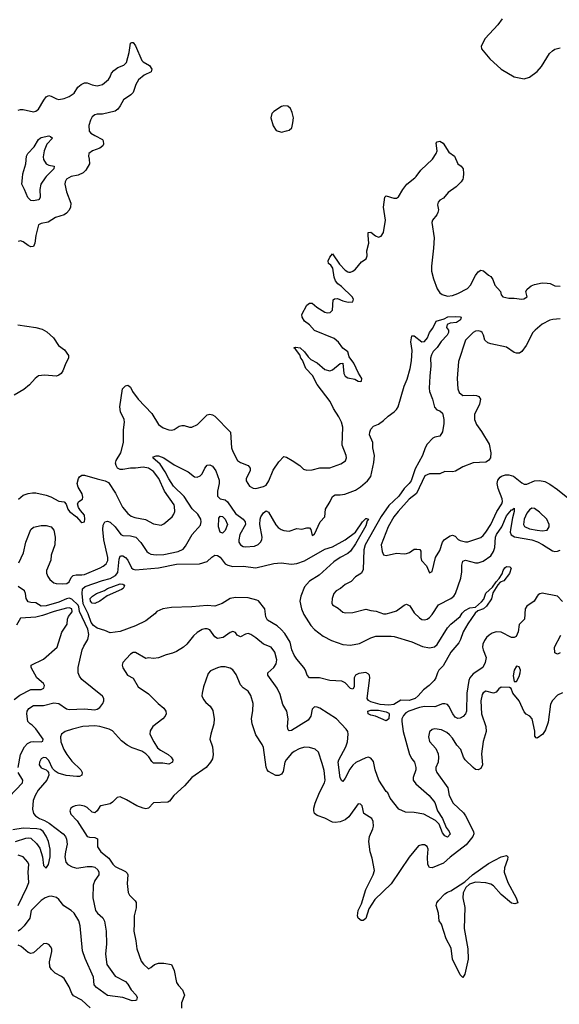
# Model space of a CAD drawing. Header units: inches. Extents: x 1384664 to 1536621, y 460766 to 646467.
# Tile 231 of 256: x 1482183 to 1486404, y 493537 to 501237. Entities that reach past the tile are written whole.
import ezdxf

# ---------------------------------------------------------------- set-up
doc = ezdxf.new("R2010")
doc.units = ezdxf.units.IN
doc.header["$MEASUREMENT"] = 0
doc.layers.add('B4489', color=7, linetype='Continuous')
doc.layers.add('B4580', color=7, linetype='Continuous')

msp = doc.modelspace()

# ---------------------------------------------------------------- linework, layer by layer
at = {"layer": 'B4489', "color": 5}
for points, elevation in [([(1482567.3, 500000), (1482549.1, 499990), (1482539.6, 499970), (1482536.5, 499950), (1482548.8, 499890), (1482582, 499802), (1482580.2, 499770), (1482570, 499748.2), (1482550, 499724.2), (1482530, 499711.9), (1482462, 499690), (1482406.1, 499653.9), (1482350, 499641.7), (1482330, 499631.5), (1482308.9, 499550), (1482301.5, 499490), (1482290, 499462.9), (1482270, 499461.3), (1482250, 499469.7), (1482210, 499499.7), (1482190, 499508), (1482170, 499502)], 680), ([(1482173, 497487), (1482210, 497518), (1482247.9, 497532.1), (1482282.7, 497537.3), (1482310, 497535.8), (1482390, 497518.7), (1482426.3, 497506.3), (1482490, 497470.7), (1482530, 497466), (1482547.5, 497447.5), (1482558.4, 497410), (1482573.4, 497390), (1482628.5, 497348.5), (1482661, 497310), (1482670, 497304), (1482689.1, 497310.9), (1482693, 497330), (1482690, 497362), (1482658.7, 497398.7), (1482643.5, 497423.5), (1482634.5, 497450), (1482645.2, 497470), (1482673.2, 497486.8), (1482678, 497502), (1482671.8, 497530), (1482641.3, 497581.3), (1482632.8, 497610), (1482642, 497650), (1482650, 497662.8), (1482670, 497674.8), (1482690, 497674), (1482790, 497647.2), (1482851.3, 497630), (1482877.2, 497617.2), (1482933, 497533), (1482985.9, 497425.9), (1483030, 497374.9), (1483054.3, 497354.3), (1483084.2, 497344.2), (1483168.1, 497328.1), (1483230, 497295.8), (1483290, 497283.8), (1483310, 497294), (1483374.7, 497350), (1483389.7, 497370), (1483395.3, 497390), (1483394.8, 497430), (1483390, 497442), (1483316.7, 497550), (1483272.3, 497650), (1483230, 497703.6), (1483190, 497728.9), (1483150, 497737.2), (1483090, 497729.2), (1483049.5, 497730.5), (1482990, 497718.4), (1482970, 497719.8), (1482948.9, 497728.9), (1482936.9, 497750), (1482933.5, 497770), (1482937.6, 497790), (1482973, 497850), (1482994.7, 497930), (1482995.2, 498030), (1483001.8, 498090), (1482999.1, 498110), (1482971.4, 498170), (1482966.2, 498210), (1482988.2, 498350), (1483010, 498373.4), (1483030, 498378), (1483050, 498362.8), (1483066, 498330), (1483110, 498268.4), (1483217, 498157), (1483268.2, 498070), (1483306.2, 498046.2), (1483349.5, 498030.5), (1483370, 498027), (1483390, 498032), (1483430, 498058), (1483450, 498064.6), (1483470, 498064.6), (1483510, 498050.4), (1483530, 498050.4), (1483574, 498070), (1483650, 498146), (1483670, 498151.4), (1483690, 498147.2), (1483710, 498135.2), (1483832.9, 498010), (1483840.9, 497890), (1483850, 497858.9), (1483886.8, 497790), (1483910, 497773.2), (1483970, 497751.4), (1483986.7, 497730), (1483985.7, 497710), (1483954.6, 497650), (1483954.9, 497630), (1483980.4, 497590), (1484010, 497573.7), (1484030, 497572), (1484090, 497585.5), (1484110, 497597.8), (1484130.8, 497630), (1484166.8, 497713.2), (1484210, 497778.8), (1484250, 497822), (1484270, 497817), (1484314.9, 497790), (1484374, 497750), (1484402.3, 497722.3), (1484430, 497715.3), (1484470, 497718), (1484530, 497732.8), (1484610, 497731.1), (1484695.3, 497764.7), (1484732.4, 497787.6), (1484740.5, 497810), (1484737.6, 497830), (1484705.3, 497910), (1484710.6, 498050), (1484700.5, 498090), (1484680.4, 498130), (1484636.6, 498196.6), (1484612.1, 498250), (1484510, 498383.5), (1484474.7, 498454.7), (1484421.3, 498510), (1484394, 498574), (1484382.7, 498590), (1484375.1, 498615.1), (1484340.4, 498660.4), (1484328, 498670), (1484344, 498676), (1484376, 498670), (1484410, 498638.8), (1484439.5, 498599.5), (1484460.8, 498580.8), (1484510, 498553.1), (1484570, 498502), (1484610, 498491.4), (1484630, 498498.5), (1484690, 498548.4), (1484710, 498552), (1484719.6, 498470), (1484730, 498448.8), (1484750, 498437.4), (1484805.1, 498425.1), (1484830, 498411), (1484850, 498406.8), (1484858, 498410), (1484859, 498430), (1484833.2, 498473.2), (1484797.2, 498550), (1484761.4, 498601.4), (1484750, 498639), (1484710, 498669), (1484675.7, 498715.7), (1484643.6, 498743.6), (1484490, 498807), (1484450, 498849.3), (1484410, 498879.3), (1484392, 498910), (1484389.7, 498930.3), (1484430, 499004.7), (1484450, 499021), (1484470, 499021), (1484508.2, 498988.2), (1484570, 498950.7), (1484590, 498944.9), (1484611.9, 498948.1), (1484630, 498964.7), (1484634, 499046), (1484645.2, 499054.8), (1484670, 499057.3), (1484710, 499039.3), (1484752.1, 499027.9), (1484788.7, 499031.3), (1484794, 499050), (1484782.7, 499070), (1484700.5, 499150), (1484670.9, 499170.9), (1484653.5, 499193.5), (1484643.3, 499223.3), (1484633.6, 499293.6), (1484616.6, 499316.6), (1484598, 499330), (1484596.9, 499350), (1484610, 499380.7), (1484630, 499404.9), (1484685.1, 499325.1), (1484730, 499279.1), (1484750, 499263.8), (1484756.6, 499263.4), (1484770, 499263), (1484788.7, 499270), (1484810, 499285.5), (1484857.6, 499342.4), (1484893.6, 499366.4), (1484900.9, 499390), (1484898.7, 499430), (1484914.3, 499490), (1484908, 499550), (1484910, 499572), (1484930, 499574.8), (1484966.2, 499546.2), (1484990, 499536), (1485010, 499544.7), (1485030, 499571.3), (1485044, 499670), (1485029.7, 499770), (1485040.7, 499850), (1485050, 499858.4), (1485110, 499840.6), (1485130, 499841.4), (1485147.6, 499852.4), (1485181.5, 499910), (1485212.8, 499950), (1485273.6, 500000)], 680), ([(1482383.2, 500000), (1482349.2, 499950.8), (1482341.6, 499910), (1482342.6, 499850), (1482334.9, 499830), (1482330, 499827.5), (1482290, 499820.2), (1482270, 499822), (1482245.3, 499845.3), (1482220.7, 499910), (1482198.4, 499950), (1482204.6, 500000)], 660), ([(1485651.5, 500000), (1485650.6, 499990.6), (1485637.1, 499970), (1485598.4, 499930), (1485535.2, 499884.8), (1485497.8, 499842.2), (1485470, 499825.1), (1485456.4, 499810), (1485452.2, 499790), (1485458.3, 499750), (1485455.3, 499730), (1485447.2, 499710), (1485412.9, 499670), (1485407.4, 499650), (1485425, 499530), (1485420.6, 499450), (1485404.3, 499310), (1485405.5, 499270), (1485420.5, 499210), (1485450, 499131.8), (1485470, 499101.1), (1485487.1, 499087.1), (1485530, 499075.8), (1485570, 499080.2), (1485610, 499095.3), (1485684.9, 499135.1), (1485710, 499160.3), (1485750, 499235.8), (1485770, 499263.8), (1485790, 499279.1), (1485812.1, 499272.1), (1485850, 499238.8), (1485870, 499227.3), (1485884.6, 499204.6), (1485900, 499160), (1485943.8, 499110), (1485950, 499086), (1485962.8, 499070), (1486010, 499058.7), (1486050, 499058.7), (1486110, 499050.6), (1486126.6, 499053.4), (1486153.2, 499070), (1486142.7, 499110), (1486152.3, 499130), (1486184.1, 499155.9), (1486210, 499167.2), (1486270, 499178.2), (1486310, 499177.3), (1486332.8, 499172.8), (1486370, 499154.4), (1486410, 499152.9)], 680), ([(1482175.8, 496990), (1482211.7, 497068.3), (1482230, 497150.2), (1482270, 497250.5), (1482290, 497268.4), (1482350, 497282.6), (1482390, 497280.8), (1482430, 497271.5), (1482450, 497244.9), (1482459.4, 497190), (1482458.8, 497130), (1482430.2, 497050.2), (1482425.4, 497010), (1482393.6, 496930), (1482392.9, 496910), (1482402.4, 496882.4), (1482419.3, 496859.3), (1482450, 496833), (1482467.6, 496827.6), (1482515.5, 496824.5), (1482551.7, 496828.3), (1482570, 496840.4), (1482586, 496874), (1482601.3, 496890), (1482624.3, 496895.7), (1482670, 496894.6), (1482690, 496898.6), (1482811.9, 496950), (1482836.8, 496963.2), (1482858.1, 496981.9), (1482871.1, 497008.9), (1482873, 497030), (1482840.9, 497170), (1482834.4, 497250), (1482836.7, 497283.3), (1482850, 497310.2), (1482870, 497314.6), (1482890, 497307.9), (1482930.2, 497270), (1482974.9, 497210), (1482990, 497202.7), (1483050, 497201.2), (1483091.8, 497190), (1483130, 497148.9), (1483178.6, 497078.6), (1483190, 497067.4), (1483210, 497058), (1483250, 497051), (1483310, 497053.7), (1483422.8, 497077.2), (1483462.5, 497097.5), (1483481, 497119), (1483532.7, 497210), (1483597.1, 497282.9), (1483603.7, 497310), (1483600.6, 497330), (1483575.4, 497370), (1483533, 497413), (1483470, 497508.7), (1483385.7, 497590), (1483350, 497646.2), (1483321.9, 497701.9), (1483281.4, 497761.4), (1483224.5, 497810), (1483230, 497817.3), (1483250, 497826), (1483270, 497825.3), (1483310, 497811.6), (1483390, 497755.5), (1483501.1, 497701.1), (1483550, 497662.4), (1483570, 497660.5), (1483595.1, 497670), (1483610, 497684.9), (1483631.1, 497728.9), (1483650, 497752.4), (1483670, 497755.8), (1483690, 497746.7), (1483717.2, 497710), (1483743.4, 497636.6), (1483743.8, 497610), (1483730.2, 497550), (1483730.3, 497510), (1483750, 497490.3), (1483790, 497480.9), (1483807.8, 497467.8), (1483870, 497374.7), (1483931.7, 497331.7), (1483947.7, 497310), (1483949.4, 497290), (1483905.2, 497210), (1483896.3, 497170), (1483897.8, 497150), (1483909.1, 497130), (1483930, 497117.7), (1483950, 497115), (1484019.6, 497120.4), (1484047.7, 497132.3), (1484067.7, 497152.3), (1484077.7, 497170), (1484081, 497190), (1484062.3, 497290), (1484062.9, 497330), (1484069.9, 497350.1), (1484090, 497381.1), (1484110, 497394.9), (1484130, 497385.5), (1484185.5, 497285.5), (1484205.1, 497265.1), (1484229.4, 497249.4), (1484250, 497241.1), (1484290, 497236.9), (1484350, 497258), (1484390, 497251.7), (1484430, 497262.6), (1484450, 497262), (1484459.3, 497250), (1484470, 497202), (1484484, 497210), (1484490, 497214), (1484534.7, 497310), (1484570.7, 497350), (1484575.3, 497410), (1484612.3, 497470), (1484630.7, 497509.3), (1484650, 497521.5), (1484690, 497521.4), (1484727.7, 497527.7), (1484810, 497557.4), (1484850, 497582.7), (1484904.2, 497630), (1484930, 497663.7), (1484954.2, 497774.2), (1484957.7, 497830), (1484946.6, 497890), (1484944.5, 497930), (1484919.3, 497990), (1484920.9, 498010), (1484930, 498036), (1484950, 498058.8), (1484990, 498074.4), (1485030, 498102.8), (1485064.7, 498135.3), (1485112.4, 498170), (1485131.2, 498188.8), (1485142.5, 498210), (1485189.9, 498370.1), (1485214.9, 498425.1), (1485237.3, 498510), (1485247.1, 498570), (1485252.8, 498650), (1485243.3, 498716.7), (1485250, 498764.7), (1485270, 498764), (1485330, 498717), (1485350, 498720.9), (1485372, 498748), (1485389.2, 498790.8), (1485414.7, 498825.3), (1485440.2, 498879.8), (1485503, 498897), (1485532.9, 498912.9), (1485590, 498915.6), (1485630, 498914), (1485637.3, 498910), (1485632.2, 498890), (1485601, 498870), (1485550, 498862.9), (1485526.5, 498853.5), (1485521, 498830), (1485538, 498810), (1485537.1, 498790), (1485526, 498770), (1485479.7, 498720.3), (1485450, 498673), (1485418.6, 498641.4), (1485403.6, 498616.4), (1485397.2, 498590), (1485399.7, 498530), (1485390.2, 498450.2), (1485385.5, 498354.5), (1485388.7, 498328.7), (1485412, 498270), (1485426.9, 498206.9), (1485446.2, 498186.2), (1485470, 498179.1), (1485490, 498159.1), (1485493, 498150), (1485501.1, 498110), (1485501.8, 498078.2), (1485490, 498012.7), (1485470, 497980.9), (1485430, 497972.7), (1485415.6, 497964.4), (1485370, 497918.7), (1485355.2, 497890), (1485335, 497830), (1485275.8, 497724.2), (1485244.4, 497630), (1485230.7, 497609.3), (1485190, 497569.9), (1485150, 497511.8), (1485070, 497438.2), (1485010, 497351.2), (1484885.3, 497130), (1484875.7, 497090), (1484870, 496938), (1484857.6, 496910), (1484810, 496879.6), (1484775.9, 496844.1), (1484730, 496820.4), (1484691.3, 496788.7), (1484659.1, 496770), (1484641.6, 496750), (1484627.7, 496710), (1484626, 496674), (1484630, 496661), (1484674, 496634), (1484710, 496602.8), (1484730, 496599.1), (1484790, 496601.7), (1484890, 496628), (1484930, 496616.4), (1484971.7, 496611.7), (1485030, 496592), (1485050, 496591.6), (1485090, 496600.2), (1485130, 496615.2), (1485190, 496659.6), (1485210, 496667.2), (1485234.1, 496654.1), (1485270, 496597.6), (1485310, 496560.3), (1485330, 496547.6), (1485350, 496543.6), (1485370, 496547.8), (1485390, 496562), (1485410, 496584.7), (1485459.8, 496660.2), (1485554.7, 496710), (1485578.2, 496730), (1485591.9, 496750), (1485633.1, 496870), (1485641.2, 496918.8), (1485642.9, 496970), (1485650, 497001.6), (1485670, 497010.2), (1485750, 496989.4), (1485770, 496988.6), (1485810, 497003.5), (1485870, 497045), (1485890, 497076.9), (1485900.8, 497110), (1485906.2, 497190), (1485914, 497210), (1485955.5, 497270), (1485990, 497356.8), (1486030, 497403.2), (1486036.6, 497403.4), (1486050, 497417.3), (1486052.5, 497390), (1486038, 497342), (1486021.3, 497250), (1486020.5, 497230), (1486028, 497208), (1486052.9, 497192.9), (1486188.8, 497168.8), (1486233.7, 497153.7), (1486273.7, 497133.7), (1486350, 497084), (1486370, 497077.8), (1486390, 497079.8), (1486410, 497089.5)], 660), ([(1482168.2, 498851.8), (1482310, 498830.2), (1482357.6, 498817.6), (1482395.3, 498795.3), (1482447.9, 498747.9), (1482485.8, 498690), (1482533.9, 498653.9), (1482564, 498610), (1482564.2, 498590), (1482542.6, 498550), (1482519.1, 498490), (1482506.3, 498470), (1482490, 498456.4), (1482470, 498449.8), (1482376.2, 498456.2), (1482330, 498450.6), (1482303.2, 498430), (1482259.8, 498380.2), (1482215.3, 498344.7), (1482139, 498301)], 680), ([(1486410, 498897.4), (1486353.4, 498893.4), (1486330, 498887.5), (1486270, 498855.8), (1486214.5, 498810), (1486197.5, 498790), (1486145.7, 498690), (1486110, 498642.7), (1486091.8, 498628.2), (1486070, 498627.8), (1486050, 498634.5), (1485990, 498674.7), (1485870, 498700.8), (1485846.3, 498710), (1485821, 498730), (1485810.6, 498770), (1485799.7, 498790), (1485790, 498799.2), (1485770, 498804.2), (1485750, 498800.3), (1485730, 498789.7), (1485670.3, 498730), (1485616.1, 498563.9), (1485606.2, 498430), (1485611.8, 498350), (1485622.1, 498322.1), (1485650, 498299.1), (1485730, 498300.8), (1485757.2, 498297.2), (1485776, 498290), (1485786.8, 498270), (1485781, 498230), (1485740.7, 498150), (1485742, 498110), (1485757.3, 498070), (1485796.4, 498016.4), (1485856.2, 497916.2), (1485867.6, 497850), (1485865.6, 497810), (1485850.8, 497789.2), (1485830, 497777.7), (1485729.4, 497770.6), (1485650, 497741), (1485592.4, 497707.6), (1485570, 497700.3), (1485510, 497702.7), (1485470, 497686.2), (1485390, 497685.8), (1485353.4, 497670), (1485287.6, 497532.4), (1485230, 497487), (1485144.2, 497390), (1485110, 497348.7), (1485065.5, 497270), (1485010.2, 497130), (1485018.4, 497078.4), (1485030, 497053), (1485050, 497045.8), (1485130, 497064.9), (1485190, 497059.1), (1485210, 497061.6), (1485233.2, 497070), (1485270, 497095.5), (1485290, 497097.6), (1485313.4, 497093.4), (1485322, 497082), (1485321.6, 497030), (1485327, 497007), (1485365.8, 496965.8), (1485390, 496912), (1485410, 496921), (1485435.6, 497030), (1485470, 497084.9), (1485489.6, 497150), (1485507.2, 497172.8), (1485550, 497200.3), (1485570, 497207), (1485590, 497197), (1485613.1, 497173.1), (1485630, 497163.2), (1485670, 497153.1), (1485690, 497155), (1485790, 497188.1), (1485810, 497203.2), (1485830, 497229.1), (1485870, 497290.3), (1485914.5, 497390), (1485955.5, 497450), (1485960.6, 497470), (1485958.6, 497490), (1485924.8, 497570), (1485918.8, 497610), (1485924.6, 497635.4), (1485940.5, 497659.5), (1485951.8, 497668.2), (1485982.8, 497677.2), (1486010, 497678.9), (1486046.3, 497666.3), (1486110, 497614.4), (1486130, 497603.8), (1486150, 497605.5), (1486210, 497631.5), (1486250, 497633.8), (1486290, 497625.5), (1486330, 497605), (1486390, 497563.8), (1486470, 497499.1)], 680), ([(1482170.1, 495390), (1482188.7, 495491.3), (1482220.2, 495550), (1482243.9, 495576.1), (1482270, 495589.2), (1482290, 495592.8), (1482350.1, 495589.9), (1482363.8, 495596.2), (1482365.5, 495610), (1482310, 495692.4), (1482280.9, 495720.9), (1482264, 495730), (1482247.7, 495750), (1482237.4, 495810), (1482241.7, 495830), (1482253.4, 495850), (1482290, 495873.8), (1482370, 495875.2), (1482450, 495895.2), (1482490, 495889.1), (1482550, 495849), (1482570, 495841.7), (1482690, 495849), (1482770, 495840.4), (1482790, 495845.6), (1482810, 495859.5), (1482832.6, 495890), (1482839.8, 495910), (1482840.2, 495930), (1482830, 495947.6), (1482670, 496078.3), (1482650, 496103.7), (1482640.2, 496130), (1482640.5, 496170), (1482672.7, 496310), (1482683.3, 496336.7), (1482716.1, 496390), (1482723, 496430), (1482716.8, 496470), (1482650.8, 496610), (1482646.4, 496646.4), (1482639.6, 496659.6), (1482590, 496704.5), (1482570, 496712.3), (1482550, 496708.6), (1482490, 496681.4), (1482390, 496654.1), (1482351.8, 496651.8), (1482310, 496677.1), (1482270, 496678.7), (1482250, 496684.3), (1482233.3, 496710), (1482228.7, 496750), (1482220.4, 496770), (1482170, 496805.4)], 640), ([(1486430, 496687.4), (1486390, 496729.8), (1486270, 496753.3), (1486251.7, 496748.3), (1486240.2, 496739.8), (1486230.2, 496729.8), (1486208.9, 496690), (1486151.6, 496650), (1486137.6, 496630), (1486131.2, 496548.8), (1486091.4, 496508.6), (1486082.8, 496450), (1486066, 496414), (1486050, 496404.4), (1486030, 496406.4), (1485950, 496447.5), (1485910, 496449.9), (1485879.6, 496440.4), (1485855.5, 496424.5), (1485834.8, 496405.2), (1485818.6, 496381.4), (1485807.1, 496352.9), (1485803.8, 496330), (1485808.1, 496308.1), (1485831.4, 496250), (1485824.9, 496210), (1485806, 496170), (1485730, 496121.4), (1485703.8, 496090), (1485696.1, 496070), (1485681.3, 495970), (1485678.4, 495830), (1485669.4, 495810), (1485651.5, 495788.5), (1485630, 495775.7), (1485610, 495773), (1485590, 495781.9), (1485570.5, 495810), (1485541.4, 495870), (1485530, 495880.6), (1485510, 495888), (1485490, 495885.9), (1485430, 495864.1), (1485350, 495866.4), (1485310, 495857.4), (1485227.9, 495830), (1485204.1, 495815.9), (1485184.7, 495795.3), (1485173, 495770), (1485171.5, 495750), (1485181.6, 495670), (1485232.6, 495490), (1485250, 495456.4), (1485271, 495431), (1485282.4, 495390), (1485281.8, 495370), (1485260.2, 495310), (1485261.5, 495290), (1485282.1, 495262.1), (1485386.4, 495170), (1485430, 495115.3), (1485451.2, 495050), (1485490.2, 494990), (1485519.6, 494919.6), (1485544, 494890), (1485550, 494868), (1485530, 494845.2), (1485510, 494854.5), (1485490, 494877.6), (1485465.8, 494945.8), (1485435.6, 494975.6), (1485343.4, 495023.4), (1485270, 495037.6), (1485200.6, 495040.6), (1485150, 495063.6), (1485081.1, 495150), (1485062, 495190), (1485050, 495201.1), (1484992.9, 495290), (1484963.9, 495370), (1484950, 495436.9), (1484930, 495463.1), (1484910, 495469), (1484890, 495464.3), (1484812.4, 495427.6), (1484790, 495407.8), (1484764.6, 495375.4), (1484730, 495305.1), (1484710, 495278.4), (1484703.7, 495283.7), (1484690, 495309), (1484675.4, 495430), (1484680.7, 495450), (1484735.4, 495550), (1484746.8, 495590), (1484753.3, 495650), (1484749.7, 495670), (1484738, 495690), (1484661.6, 495770), (1484530, 495852.6), (1484510, 495861.3), (1484490, 495862.4), (1484470, 495845.2), (1484460.3, 495790), (1484439.5, 495760.5), (1484310, 495679.7), (1484290, 495675.1), (1484282.6, 495682.6), (1484276.9, 495710), (1484283.1, 495770), (1484272.6, 495830), (1484242.6, 495882.6), (1484219.3, 495959.3), (1484196.1, 496010), (1484124, 496110), (1484123, 496130), (1484170, 496172), (1484190, 496198.8), (1484193.7, 496230), (1484178.7, 496290), (1484150, 496329.7), (1484090, 496352.4), (1484030, 496402.7), (1483990, 496429.7), (1483970, 496438), (1483950, 496432.9), (1483910, 496410.9), (1483884.8, 496424.8), (1483870, 496445.6), (1483850, 496451.5), (1483830, 496445.1), (1483773.7, 496406.3), (1483730, 496398.3), (1483709.8, 496409.8), (1483670, 496465.6), (1483650, 496474.2), (1483630, 496472.9), (1483610, 496467.6), (1483570, 496444.5), (1483542.4, 496417.6), (1483490, 496352.7), (1483464, 496330), (1483410, 496295.6), (1483377.4, 496282.6), (1483328.6, 496271.4), (1483270, 496247.3), (1483230, 496242), (1483190, 496246), (1483170, 496242.7), (1483090, 496289.5), (1483070, 496289.5), (1483050, 496274.5), (1482988.4, 496210), (1482984.4, 496190), (1482988.7, 496168.7), (1483027.3, 496110), (1483070, 496087.3), (1483110, 496019.5), (1483190, 495964.6), (1483266, 495890), (1483310, 495853.8), (1483325, 495830), (1483328.4, 495810), (1483321.6, 495790), (1483302.8, 495770), (1483224.7, 495710), (1483203.6, 495676.4), (1483201.5, 495650), (1483231.4, 495590), (1483262.2, 495542.2), (1483284.5, 495524.5), (1483344.9, 495490), (1483367.4, 495470), (1483380.3, 495450), (1483379.3, 495430), (1483350, 495415.4), (1483302.4, 495422.4), (1483230, 495422.3), (1483215.6, 495435.6), (1483193.6, 495473.6), (1483170, 495496.5), (1483137.1, 495517.1), (1483063.5, 495543.5), (1483023.7, 495563.7), (1482978.4, 495598.4), (1482910, 495674.6), (1482881.6, 495690), (1482809.9, 495709.9), (1482770, 495716.1), (1482678, 495710), (1482596.5, 495690), (1482537.6, 495670), (1482510.3, 495650), (1482501.1, 495630), (1482504.4, 495590), (1482528.9, 495530), (1482550.9, 495490), (1482590, 495438.8), (1482660.2, 495370), (1482672.1, 495350), (1482668.7, 495330), (1482650, 495319.3), (1482630, 495318.5), (1482547.3, 495327.3), (1482484.9, 495344.9), (1482459.5, 495359.5), (1482440.3, 495380.3), (1482410, 495443), (1482390, 495464.4), (1482370, 495468.3), (1482350, 495455.8), (1482336.5, 495430), (1482334.6, 495410), (1482350, 495386.3), (1482390.3, 495370.3), (1482401.4, 495361.4), (1482408.5, 495350), (1482410.3, 495330), (1482394.4, 495290), (1482327.6, 495212.4), (1482302.6, 495170), (1482287.8, 495130), (1482282.3, 495062.3), (1482291.2, 495030), (1482307.6, 495010), (1482337.8, 494990), (1482375.8, 494975.8), (1482414.1, 494954.1), (1482522.6, 494870), (1482540.2, 494850), (1482548.8, 494830), (1482555.1, 494790), (1482540.2, 494730), (1482537.1, 494690), (1482544.7, 494650), (1482559.5, 494630), (1482592.1, 494612.1), (1482630, 494603), (1482710, 494614.5), (1482750, 494614), (1482770, 494609.3), (1482794.5, 494590), (1482802.9, 494570), (1482802.2, 494550), (1482770, 494506.3), (1482758.1, 494470), (1482755.3, 494370), (1482777.1, 494270), (1482791.4, 494250), (1482834.2, 494214.2), (1482846.3, 494186.3), (1482858.3, 494110), (1482861.3, 494010), (1482853, 493930), (1482865.5, 493850), (1482930, 493757.3), (1483010, 493716.1), (1483030, 493694.6), (1483056.1, 493650), (1483094.3, 493610), (1483102.7, 493590), (1483096.9, 493570), (1483090, 493566), (1483063.5, 493563.5), (1482989.8, 493589.8), (1482870, 493607.2), (1482784.7, 493670), (1482765.7, 493690), (1482759.2, 493750), (1482695.5, 493895.5), (1482674.5, 493954.5), (1482656.5, 494150), (1482645, 494190), (1482609.1, 494250), (1482586.2, 494270), (1482527.4, 494307.4), (1482490, 494356.4), (1482470, 494372.7), (1482430, 494382.5), (1482410, 494380.3), (1482381.3, 494370), (1482351.5, 494350), (1482273.4, 494270), (1482262.8, 494210), (1482218.5, 494150), (1482190, 494121.2), (1482170.3, 494110)], 660), ([(1482138.8, 495921.2), (1482184.2, 495955.8), (1482270, 495999.2), (1482350, 495999.3), (1482371.3, 496008.7), (1482377.2, 496030), (1482370, 496046), (1482317.3, 496090), (1482271.3, 496170), (1482272, 496190), (1482370, 496235.3), (1482476, 496330), (1482511.8, 496448.2), (1482553.4, 496510), (1482555.8, 496550), (1482565.8, 496570), (1482594.3, 496605.7), (1482590, 496631.1), (1482570, 496637.5), (1482550, 496633.8), (1482451.2, 496610), (1482362.1, 496577.9), (1482310, 496565.4), (1482190, 496556.5), (1482158.6, 496501.4)], 620), ([(1486410, 496285.7), (1486390, 496276.2), (1486370, 496285.2), (1486366.6, 496330), (1486416.8, 496423.2)], 660), ([(1486430, 495973.2), (1486390, 495954.5), (1486350, 495914), (1486336.5, 495883.5), (1486317.2, 495742.8), (1486297.3, 495682.7), (1486274.6, 495650), (1486230, 495619.6), (1486222.3, 495622.3), (1486213.8, 495633.8), (1486212.7, 495672.7), (1486193, 495770), (1486173.6, 495790), (1486145.9, 495805.9), (1486130, 495823.6), (1486090.8, 495910), (1486039.7, 495970), (1486026.8, 496006.8), (1486015.1, 496015.1), (1485950, 496017.7), (1485930, 496005.1), (1485910, 495978.9), (1485890, 495969.8), (1485830, 495987.2), (1485810, 495973.3), (1485801.3, 495958.7), (1485790.2, 495909.8), (1485795.9, 495810), (1485828.8, 495710), (1485833.4, 495670), (1485810, 495592), (1485796.6, 495496.6), (1485802.5, 495410), (1485790, 495381), (1485770, 495369.8), (1485750, 495374.2), (1485730, 495388.7), (1485668, 495448), (1485654, 495470), (1485633.1, 495530), (1485602.5, 495562.5), (1485570, 495618.7), (1485545.7, 495645.7), (1485523.5, 495663.5), (1485482.9, 495682.9), (1485431.3, 495691.3), (1485410, 495686.4), (1485390, 495667.1), (1485381.2, 495630), (1485390, 495592.2), (1485437.2, 495537.2), (1485455.4, 495495.4), (1485459.5, 495470), (1485456.5, 495430), (1485439.5, 495390), (1485438.3, 495370), (1485447.1, 495350), (1485533.1, 495230), (1485544, 495170), (1485574, 495110), (1485654.6, 495034.6), (1485671.3, 495010), (1485732.3, 494890), (1485736, 494870), (1485728.9, 494850), (1485675.9, 494784.1), (1485550, 494688), (1485499.1, 494640.9), (1485410, 494603.3), (1485387.7, 494607.7), (1485376.4, 494630), (1485373.1, 494686.9), (1485378, 494750), (1485370.7, 494770.7), (1485350, 494785.1), (1485330, 494785.7), (1485304, 494776), (1485230, 494688.7), (1485090, 494478.2), (1484961.8, 494358.2), (1484915.1, 494284.9), (1484891.4, 494208.6), (1484870, 494194), (1484854, 494194), (1484830.8, 494210.8), (1484826.6, 494230), (1484830.8, 494270), (1484855.6, 494324.4), (1484890, 494434.4), (1484947.7, 494550), (1484957.3, 494582.7), (1484939.4, 494679.4), (1484925, 494730), (1484913.3, 494810), (1484918.5, 494850), (1484945.3, 494910), (1484949.8, 494930), (1484947.9, 494967.9), (1484938.9, 494990), (1484874, 495030), (1484862.7, 495090), (1484850, 495102.7), (1484830, 495105.2), (1484757.8, 495002.2), (1484730, 494979.7), (1484690, 494963.9), (1484650, 494958.7), (1484630, 494961.5), (1484570, 494992.1), (1484510, 495013.3), (1484489.2, 495029.2), (1484483.7, 495050), (1484484.5, 495070), (1484494.7, 495110), (1484527.4, 495192.6), (1484568.4, 495270), (1484573.2, 495290), (1484565.1, 495365.1), (1484550, 495420.9), (1484519.7, 495510), (1484493.3, 495533.3), (1484450, 495546.4), (1484410, 495547), (1484370, 495535.5), (1484330, 495514.8), (1484310, 495499), (1484266.8, 495450), (1484255.9, 495430), (1484243, 495357), (1484230, 495336.3), (1484210, 495326), (1484185.9, 495325.9), (1484130, 495358.7), (1484119.7, 495370), (1484111.9, 495391.9), (1484090, 495545.2), (1484078.7, 495570), (1484030, 495643.7), (1484000.8, 495730), (1483995.5, 495770), (1484006.3, 495833.7), (1484008.7, 495890), (1483990, 495952.3), (1483970, 495987), (1483930, 496011.8), (1483910, 496034.5), (1483876.7, 496116.7), (1483850, 496152.8), (1483830, 496166.6), (1483790, 496176.9), (1483755.2, 496175.2), (1483730, 496168.5), (1483676.2, 496143.8), (1483656.6, 496123.4), (1483620.6, 496019.4), (1483610.2, 495970), (1483609, 495949), (1483619.9, 495919.9), (1483638, 495898), (1483673, 495870), (1483694.1, 495834.1), (1483704.9, 495770), (1483700.4, 495730), (1483677.1, 495650), (1483670.4, 495610), (1483690.2, 495550.2), (1483697.3, 495490), (1483690, 495457.2), (1483676.5, 495430), (1483642.6, 495390), (1483528.7, 495311.3), (1483472.9, 495247.1), (1483389.3, 495170.7), (1483354.8, 495125.2), (1483342, 495118), (1483230, 495112.6), (1483190, 495071.8), (1483170, 495067.2), (1483149.6, 495070), (1483098.7, 495090), (1483017.4, 495137.4), (1482970, 495158.9), (1482945.5, 495154.5), (1482910, 495116.9), (1482890, 495106.3), (1482818.8, 495090), (1482810, 495083.7), (1482788, 495050), (1482770, 495035.6), (1482750, 495039.7), (1482710, 495075.4), (1482690, 495087.2), (1482650, 495093.8), (1482616, 495090), (1482598.2, 495081.8), (1482583.1, 495070), (1482576, 495050), (1482583.4, 495023.4), (1482633.1, 494973.1), (1482710, 494850.3), (1482730, 494843.2), (1482770, 494842.8), (1482792.2, 494832.2), (1482792.5, 494770), (1482817.8, 494730), (1482878.9, 494678.9), (1482912.3, 494632.3), (1482930, 494616.3), (1483010, 494575.3), (1483022.5, 494562.5), (1483028.4, 494550), (1483022.6, 494482.6), (1483031.6, 494411.6), (1483042, 494390), (1483087.3, 494347.3), (1483094.5, 494334.5), (1483092.8, 494292.8), (1483077.9, 494230), (1483079.3, 494170), (1483074.5, 494110), (1483092.5, 494032.5), (1483098.5, 493970), (1483133.8, 493873.8), (1483150.5, 493850.5), (1483190, 493816), (1483210, 493824.7), (1483237.2, 493850), (1483270, 493858.2), (1483310, 493859.7), (1483370.8, 493850), (1483390, 493801), (1483408.6, 493708.6), (1483424.1, 493684.1), (1483456.1, 493650), (1483471.7, 493610), (1483447.7, 493550), (1483447.9, 493507.9)], 680), ([(1482100, 495160), (1482203.9, 495270), (1482208.6, 495290), (1482172.1, 495350)], 640), ([(1482149.3, 494810.7), (1482230, 494837.3), (1482250, 494840.2), (1482270, 494835.8), (1482315.3, 494795.3), (1482339.5, 494759.5), (1482361, 494690), (1482370, 494622), (1482390, 494602.7), (1482393.7, 494606.3), (1482407, 494630), (1482420.6, 494690), (1482421.8, 494750), (1482409.4, 494809.4), (1482390, 494853.1), (1482366, 494890), (1482344.3, 494904.3), (1482318, 494910), (1482210, 494913.7), (1482130, 494902.6)], 640), ([(1482169.9, 494310.1), (1482239.3, 494450), (1482253.1, 494490), (1482249.8, 494570), (1482254, 494630), (1482246.6, 494650), (1482211.1, 494691.1), (1482170, 494704)], 660), ([(1482733.3, 493510), (1482669.7, 493570), (1482603.4, 493603.4), (1482590, 493621.7), (1482570, 493673.3), (1482530, 493738.3), (1482510, 493755.6), (1482459.7, 493779.7), (1482430.6, 493810.6), (1482419.8, 493830), (1482414.8, 493870), (1482434.5, 493950), (1482434.2, 493970), (1482424.7, 493990), (1482410, 494003.9), (1482390, 494012.7), (1482370, 494011.3), (1482290, 493939.7), (1482270, 493934), (1482250, 493943.5), (1482193.3, 493990), (1482170, 494000.6)], 680)]:
    msp.add_lwpolyline(points, dxfattribs=dict(at, elevation=elevation))
for points, elevation in [([(1486190, 497416), (1486170, 497404.7), (1486150, 497377.4), (1486130.1, 497330), (1486125, 497290), (1486133.2, 497273.2), (1486170, 497254.8), (1486230, 497243.7), (1486270, 497239.3), (1486310, 497246), (1486326.3, 497270), (1486325.9, 497290), (1486306, 497330), (1486250, 497385), (1486210, 497413.3)], 680), ([(1484770, 496346.5), (1484841.6, 496358.4), (1484930, 496402), (1484970, 496415.5), (1485090, 496414.9), (1485113.1, 496413.1), (1485250, 496372.7), (1485334.6, 496334.6), (1485390, 496325.3), (1485427.5, 496332.5), (1485449.8, 496350.2), (1485530, 496481), (1485555.3, 496510), (1485629.7, 496570.3), (1485644.5, 496595.5), (1485664.1, 496615.9), (1485703.3, 496636.7), (1485750, 496642), (1485796.2, 496683.8), (1485813.6, 496706.4), (1485828.7, 496751.3), (1485880.7, 496799.3), (1485910, 496840.7), (1485934.2, 496865.8), (1485956.2, 496903.8), (1485964.5, 496930), (1485979.1, 496950), (1485990, 496960.3), (1486018.4, 496958.4), (1486026.6, 496946.6), (1486014.3, 496905.7), (1485970.7, 496850), (1485942, 496838), (1485923.4, 496816.6), (1485884.6, 496755.4), (1485873, 496707), (1485834, 496650), (1485810.1, 496629.9), (1485766.7, 496613.3), (1485745.2, 496594.8), (1485687.5, 496512.5), (1485652, 496450), (1485631.8, 496390), (1485617.1, 496362.9), (1485556.9, 496290), (1485494.8, 496185.2), (1485462, 496150), (1485450.7, 496130), (1485438.8, 496090), (1485425.5, 496070), (1485385.3, 496030), (1485343, 495997), (1485301.5, 495950), (1485277.6, 495930), (1485230, 495913.7), (1485164.2, 495915.8), (1485110, 495881.1), (1485070, 495876.5), (1485001.8, 495881.8), (1484930, 495901.8), (1484912.6, 495912.6), (1484901.7, 495930), (1484923.2, 496090), (1484918.4, 496110), (1484910, 496122.6), (1484891.3, 496131.3), (1484836.8, 496123.2), (1484808.7, 496110), (1484800.3, 496090), (1484799.9, 496020.1), (1484790, 496001.2), (1484770, 496006), (1484729.6, 496050), (1484703.2, 496063.2), (1484610, 496069.9), (1484529.2, 496090.8), (1484449.3, 496090), (1484431.1, 496111.1), (1484418.3, 496150), (1484406.6, 496170), (1484350, 496236.2), (1484330, 496267.6), (1484311.3, 496310), (1484298.3, 496370), (1484256.7, 496436.7), (1484229.3, 496469.3), (1484196.7, 496496.7), (1484121.1, 496541.1), (1484107.7, 496567.7), (1484101.8, 496630), (1484051.2, 496691.2), (1484038.3, 496698.3), (1483970, 496715.9), (1483870, 496717.8), (1483830.3, 496709.7), (1483767.4, 496672.6), (1483710, 496652), (1483650, 496656.9), (1483530, 496644.7), (1483370, 496640.9), (1483302, 496630), (1483256, 496610), (1483240.7, 496590), (1483170, 496536.3), (1483090, 496496.4), (1482970, 496453.3), (1482890, 496442.9), (1482850, 496460.9), (1482790, 496477.7), (1482760.7, 496500.7), (1482742.9, 496522.9), (1482718.6, 496590), (1482680.5, 496670), (1482670.8, 496749.2), (1482673.7, 496786.3), (1482695.9, 496804.1), (1482830, 496852.3), (1482890, 496867), (1482932.3, 496890), (1482950, 496913.7), (1482961.6, 497018.4), (1482970, 497042.6), (1482976, 497044), (1482990, 497044.1), (1483011.8, 497031.8), (1483030.1, 497010.1), (1483058.8, 496950), (1483070, 496940.9), (1483090, 496934.9), (1483270, 496951.7), (1483410, 496979.5), (1483590, 496982.2), (1483650, 496998.9), (1483684.9, 497035.1), (1483710, 497048.4), (1483730, 497046.2), (1483750, 497033.8), (1483790, 496982.7), (1483812, 496970), (1483850, 496960.6), (1483930, 496963.3), (1484030, 496950.1), (1484170, 496985.5), (1484228.6, 496988.6), (1484310, 496978.8), (1484350, 496983.2), (1484410, 497006.2), (1484570, 497096.8), (1484630, 497115), (1484729.7, 497170), (1484810.7, 497229.3), (1484864.1, 497310), (1484890, 497336.2), (1484897.1, 497337.1), (1484911.2, 497331.2), (1484902.3, 497317.7), (1484890, 497279.8), (1484810, 497137), (1484770, 497079.8), (1484750, 497061.6), (1484689.2, 497030.8), (1484641.4, 496998.6), (1484526.6, 496893.4), (1484450, 496845.3), (1484410, 496802), (1484381.2, 496730), (1484375.6, 496690), (1484386.7, 496630), (1484405.5, 496585.5), (1484460.1, 496500.1), (1484488.7, 496468.7), (1484522, 496442), (1484557.2, 496417.2), (1484622.7, 496382.7), (1484710, 496351.1)], 640), ([(1483770, 497222.4), (1483750, 497229.3), (1483737.2, 497270), (1483741.8, 497338.2), (1483750, 497354.9), (1483770, 497351), (1483790, 497331.1), (1483807.6, 497290), (1483790, 497243.5)], 640), ([(1482770, 496672.4), (1482750, 496675.1), (1482736, 496690), (1482734.5, 496710), (1482752.1, 496730), (1482783.5, 496750), (1482845.7, 496774.3), (1482870, 496790.1), (1482970, 496824.6), (1482990, 496823.1), (1482997.4, 496817.4), (1483001.5, 496810), (1482992.8, 496790), (1482980.2, 496779.8), (1482867.8, 496732.2), (1482810, 496689.7)], 620), ([(1486070, 496180.7), (1486050.4, 496150), (1486044.7, 496104.7), (1486050, 496062), (1486070, 496062.8), (1486090, 496101), (1486098.9, 496130), (1486099.7, 496150), (1486090, 496176.2)], 680), ([(1485050, 495754), (1484966, 495790), (1484930, 495798), (1484910, 495808.7), (1484906, 495830), (1484930, 495836.5), (1484990, 495838.7), (1485050, 495823.7), (1485070, 495815.3), (1485072.9, 495810), (1485070, 495769)], 640), ([(1486056.5, 494323.5), (1486030, 494328.8), (1485950, 494396), (1485890, 494463.2), (1485870, 494476.3), (1485830, 494487.5), (1485750, 494493), (1485701.9, 494478.1), (1485673.2, 494450), (1485653.5, 494410), (1485650.2, 494370), (1485664.5, 494295.5), (1485660.6, 494130), (1485688.6, 493971.4), (1485690.4, 493890), (1485666.2, 493773.8), (1485650, 493747), (1485630, 493767.3), (1485569.3, 493890), (1485557.1, 493977.1), (1485519, 494050), (1485483.9, 494163.9), (1485464.7, 494190), (1485459.2, 494250), (1485440.5, 494310), (1485445.1, 494330), (1485458, 494350), (1485510, 494401), (1485530, 494414.3), (1485556.4, 494423.6), (1485664.6, 494495.4), (1485726.5, 494550), (1485850, 494639.2), (1485950, 494691.5), (1485990, 494700.3), (1486001.3, 494690), (1486000.2, 494670), (1485976.6, 494603.4), (1485974, 494570), (1486002.7, 494490), (1486066, 494370), (1486078.8, 494330)], 680)]:
    msp.add_lwpolyline(points, close=True, dxfattribs=dict(at, elevation=elevation))
at = {"layer": 'B4580', "color": 5}
for points, elevation in [([(1485956.1, 501243.9), (1485922.7, 501197.3), (1485825.2, 501090), (1485792.2, 501030), (1485794.9, 501010), (1485860.3, 500930), (1485949.3, 500849.3), (1486050, 500790.4), (1486130, 500773.4), (1486170, 500788.5), (1486230, 500830.4), (1486266.3, 500870), (1486328.4, 500971.6), (1486350, 500993.4), (1486370, 501005.5), (1486410, 501017.3)], 720), ([(1482171.8, 500528.2), (1482190, 500533.4), (1482210, 500533.8), (1482290, 500516.5), (1482310, 500520.3), (1482330, 500537), (1482372.2, 500607.8), (1482390, 500633), (1482400.4, 500639.6), (1482410, 500643.7), (1482430, 500638.9), (1482470, 500617.3), (1482490, 500612.3), (1482530, 500619.2), (1482570, 500637.1), (1482610, 500662.8), (1482638, 500710), (1482663.5, 500730), (1482690, 500742.8), (1482710, 500744), (1482750, 500726.5), (1482790, 500718.5), (1482830, 500729.1), (1482876.3, 500770), (1482891.3, 500790), (1482902, 500818), (1482919.7, 500840.3), (1482950, 500861.6), (1482997.7, 500882.3), (1483019.1, 500900.9), (1483039, 500981), (1483050, 501054), (1483060.9, 501059.1), (1483070, 501059.1), (1483090, 501032.7), (1483138.8, 500918.8), (1483148.3, 500908.3), (1483198.7, 500878.7), (1483216.3, 500850), (1483210.6, 500830), (1483157.5, 500802.5), (1483112.7, 500767.3), (1483091.3, 500730), (1483071.5, 500668.5), (1483053.4, 500650), (1482993.7, 500610), (1482970, 500563.7), (1482950, 500537.6), (1482930, 500522.4), (1482830, 500499), (1482790, 500498.6), (1482770, 500493.8), (1482750, 500475.8), (1482735.5, 500450), (1482723.4, 500410), (1482725.2, 500365.2), (1482738.7, 500350), (1482770, 500330.3), (1482830, 500300.7), (1482837.1, 500290), (1482837.6, 500262.4), (1482833.4, 500250), (1482808.9, 500231.1), (1482753.4, 500210), (1482723.8, 500190), (1482720.3, 500170), (1482727.1, 500147.1), (1482727.8, 500110), (1482699.7, 500060.3), (1482679.7, 500040.3), (1482639.4, 500020.6), (1482585.5, 500010), (1482567.3, 500000)], 680), ([(1482204.6, 500000), (1482208.6, 500031.4), (1482231.4, 500110), (1482234.8, 500170), (1482247.4, 500190), (1482297.3, 500242.7), (1482330, 500298.9), (1482342, 500310), (1482350, 500315.8), (1482410, 500328), (1482423.4, 500323.4), (1482438.8, 500310), (1482396.3, 500263.7), (1482373.4, 500210), (1482365.2, 500165.2), (1482370, 500143.8), (1482389.5, 500109.5), (1482410, 500100.2), (1482451.2, 500091.2), (1482450.4, 500070.4), (1482390.1, 500009.9), (1482383.2, 500000)], 660), ([(1485273.6, 500000), (1485285.8, 500010), (1485321.3, 500058.7), (1485413.3, 500146.7), (1485442, 500190), (1485448, 500210), (1485441.2, 500270), (1485450, 500281), (1485470, 500286.8), (1485494.8, 500270), (1485540.5, 500200.5), (1485584.7, 500170), (1485610.7, 500110.7), (1485636, 500090), (1485651, 500070), (1485654.8, 500034.8), (1485651.5, 500000)], 680)]:
    msp.add_lwpolyline(points, dxfattribs=dict(at, elevation=elevation))
at = {"layer": 'B4580', "color": 5, "elevation": 720}
msp.add_lwpolyline([(1484250, 500562.7), (1484230, 500558), (1484170, 500519.5), (1484156.5, 500503.5), (1484147, 500470), (1484165.5, 500405.5), (1484190, 500370.8), (1484230, 500356.3), (1484270, 500367.3), (1484290, 500374), (1484311.8, 500390), (1484320.9, 500430), (1484323.7, 500470), (1484314.5, 500510), (1484301.5, 500541.5), (1484279.5, 500559.5)], close=True, dxfattribs=at)

doc.saveas('drawing.dxf')
